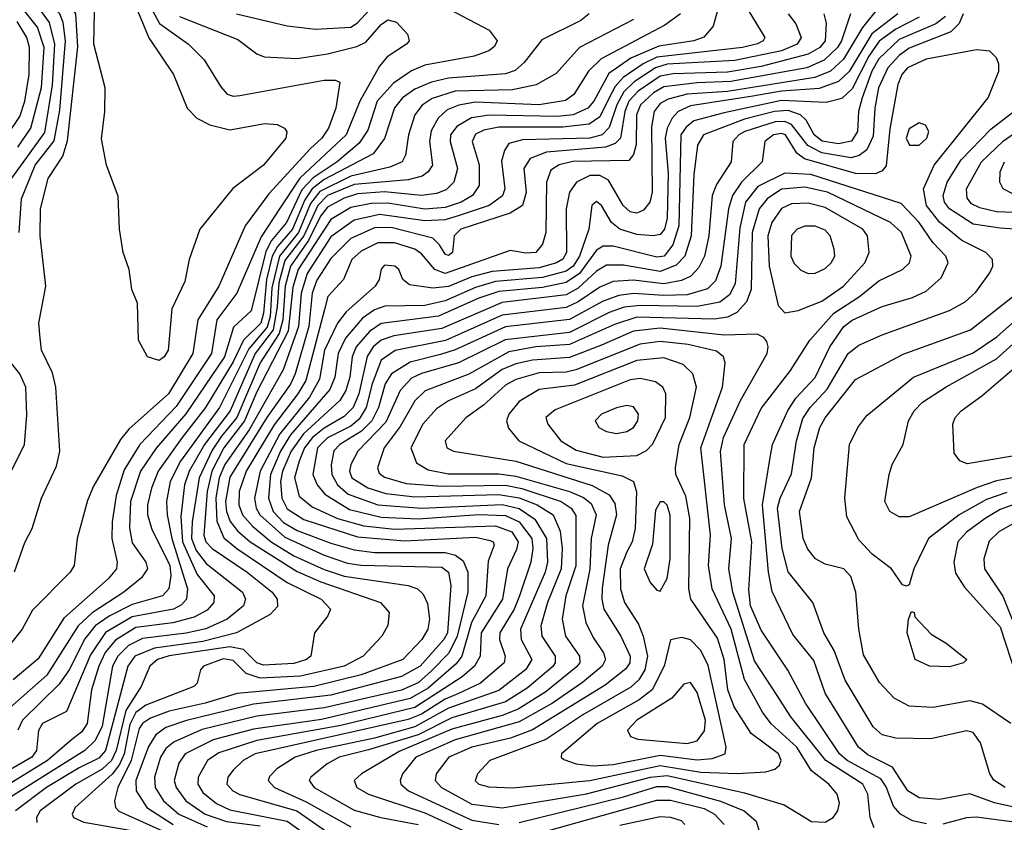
# Model space of a CAD drawing. Extents: x 997026 to 1115308, y 536381 to 619039.
# Tile 116 of 256: x 1019450 to 1022378, y 565201 to 567588. Entities that reach past the tile are written whole.
import ezdxf

# ---------------------------------------------------------------- set-up
doc = ezdxf.new("R2010")
doc.units = 0

msp = doc.modelspace()

# ---------------------------------------------------------------- linework, layer by layer
at = {"layer": '0CON20XD'}
for points in [[(1019434.4, 565945.6), (1019465, 566033.3), (1019486.7, 566075), (1019514.5, 566165), (1019559.5, 566260.5), (1019569.4, 566305), (1019557.6, 566495), (1019547.5, 566537.5), (1019515.4, 566605), (1019511.1, 566641.1), (1019507.1, 566685), (1019527.5, 566795), (1019511.3, 566945), (1019511.9, 567025), (1019534.8, 567115), (1019577.9, 567182.1), (1019592.5, 567227.5), (1019622.8, 567507.2), (1019617.3, 567605), (1019604.3, 567625), (1019571.6, 567651.6), (1019348.6, 567785)], [(1019449, 566955), (1019455.7, 567055), (1019496.2, 567155), (1019552.5, 567227.5), (1019569.1, 567319.1), (1019586.3, 567525), (1019579.8, 567579.8), (1019569.3, 567605), (1019541.7, 567631.7), (1019458.2, 567688.2), (1019325.6, 567765.6)], [(1019824.6, 567655), (1019866.3, 567576.3), (1019951.9, 567515), (1019998.8, 567468.8), (1020047.8, 567387.8), (1020066.8, 567366.7), (1020085, 567360.3), (1020105, 567361.9), (1020355, 567407.9), (1020387.9, 567407.9), (1020401.7, 567401.7), (1020390.5, 567325), (1020368.8, 567265), (1020348.8, 567235), (1020314.4, 567205), (1020190.6, 567069.4), (1020121, 566975), (1020042.4, 566795), (1019979.5, 566695), (1019965.2, 566595), (1019892.1, 566475), (1019775, 566370.2), (1019750.3, 566339.7), (1019669.6, 566200.4), (1019651.9, 566158.1), (1019620.9, 566045), (1019612.5, 565965), (1019600, 565945), (1019487.9, 565832.1), (1019457.7, 565775), (1019394.4, 565695)], [(1019404.4, 567085), (1019525, 567251.9), (1019547.5, 567392.5), (1019554.5, 567514.5), (1019539, 567579), (1019515, 567612.4), (1019445, 567663.4)], [(1019865, 566574.4), (1019830, 566585), (1019803.3, 566635), (1019800, 566745), (1019783.8, 566785), (1019776, 566845), (1019758, 566895), (1019747.1, 566965), (1019743, 567063), (1019708.1, 567155), (1019693, 567233), (1019703.6, 567315), (1019703.8, 567385), (1019670.4, 567515), (1019673.4, 567656.6)], [(1020708.4, 567628.4), (1020846.4, 567556.4), (1020869.6, 567525), (1020862.2, 567507.8), (1020844.8, 567495.2), (1020801.1, 567478.9), (1020655, 567452.5), (1020615, 567435.2), (1020561.5, 567398.5), (1020513.3, 567345), (1020485, 567258.8), (1020459.9, 567220.1), (1020394.1, 567165), (1020322.3, 567117.7), (1020288.7, 567081.3), (1020243.1, 566985), (1020199.1, 566930.9), (1020182, 566898), (1020138.5, 566721.5), (1020086.3, 566673.7), (1020059.4, 566585), (1019944.4, 566415.6), (1019856.2, 566313.8), (1019809.6, 566245), (1019779.8, 566155), (1019776.7, 566076.7), (1019785, 566032.5), (1019824.8, 565975), (1019830.2, 565955), (1019812.4, 565927.6), (1019759.4, 565885), (1019665.6, 565824.4), (1019624.2, 565785.8), (1019531.2, 565638.8), (1019378.1, 565505)], [(1019445, 567208.4), (1019483.4, 567265), (1019515, 567385.6), (1019522.7, 567505), (1019502.8, 567565), (1019463.2, 567615), (1019418.6, 567645)], [(1020094.4, 567605), (1020245, 567569.8), (1020329.9, 567559.9), (1020435, 567565.5), (1020455, 567578.2), (1020515, 567643.5)], [(1021415.3, 567605), (1021368.8, 567571.2), (1021178.9, 567471.1), (1021141.7, 567435), (1021097.7, 567365), (1021072.8, 567347.2), (1020995.1, 567334.9), (1020805, 567342.2), (1020756.2, 567333.8), (1020720.7, 567319.3), (1020694.7, 567295.3), (1020673.1, 567256.9), (1020669.1, 567225), (1020677.8, 567155), (1020664.9, 567135.1), (1020647.2, 567122.8), (1020605, 567111.2), (1020445, 567097.3), (1020365, 567064.5), (1020336.3, 567035), (1020294.8, 566945.2), (1020238.6, 566871.4), (1020221, 566805), (1020215.7, 566734.3), (1020203.8, 566665), (1020149.8, 566595), (1020075.8, 566424.2), (1019999.7, 566325), (1019953.6, 566245), (1019939.9, 566205), (1019929.5, 566110.5), (1019934.2, 566035), (1019978, 565938), (1020028.1, 565875), (1020027.6, 565855), (1020007.9, 565832.1), (1019968.6, 565811.4), (1019905, 565793.8), (1019795, 565780.4), (1019735, 565742.8), (1019704.4, 565705.6), (1019685, 565665.3), (1019664.1, 565595), (1019651.1, 565495), (1019635, 565470.2), (1019603.8, 565446.2), (1019533.1, 565385), (1019379.2, 565290.8)], [(1021524.8, 567615), (1021511.9, 567568.1), (1021484.4, 567535.6), (1021454.4, 567525), (1021350.8, 567509.2), (1021266.8, 567473.2), (1021202.1, 567427.9), (1021157.5, 567345), (1021139.8, 567325), (1021095.4, 567305), (1021049.7, 567299.7), (1020846.4, 567303.6), (1020793.8, 567296.2), (1020750.4, 567269.6), (1020731, 567245), (1020730, 567225), (1020751.9, 567145), (1020740.8, 567105), (1020718.4, 567081.6), (1020689.4, 567070.6), (1020645, 567065.4), (1020535, 567075.7), (1020455, 567069.5), (1020415, 567056.8), (1020365, 567029.8), (1020345, 567003.4), (1020308.5, 566931.5), (1020255.4, 566855), (1020239.5, 566795), (1020233, 566695), (1020221.5, 566655), (1020165, 566567.8), (1020095.8, 566405), (1020050.5, 566349.5), (1020022, 566308), (1019983.7, 566225), (1019963.2, 566095), (1019961.1, 566045), (1019975, 566009.8), (1020005, 565971.1), (1020113, 565885), (1020121.6, 565865), (1020115.7, 565845), (1020066.7, 565805), (1020003.6, 565776.4), (1019945, 565763.2), (1019815, 565748), (1019773.5, 565726.5), (1019741.6, 565695), (1019726.2, 565665), (1019695, 565486.9), (1019675, 565444.4), (1019643.5, 565415), (1019415, 565270.6)], [(1019925, 567596.7), (1020098.3, 567528.3), (1020155, 567486.2), (1020177, 567477), (1020275, 567472.7), (1020365, 567485.8), (1020452.4, 567507.6), (1020479.3, 567520.7), (1020525, 567573.5), (1020545, 567586.8), (1020570.8, 567580.8), (1020603.1, 567545), (1020608.6, 567525), (1020600, 567515), (1020543.1, 567476.9), (1020520.2, 567449.8), (1020461.7, 567345), (1020420.9, 567245), (1020283.3, 567116.7), (1020222.9, 567025), (1020168.2, 566941.8), (1020095.8, 566775), (1020035.9, 566695), (1020020.5, 566595), (1019915, 566437.7), (1019807.3, 566325), (1019760.5, 566249.5), (1019737.1, 566172.9), (1019725.4, 566095), (1019724.5, 566045), (1019740, 565975), (1019738, 565955), (1019713.2, 565925), (1019581.8, 565808.2), (1019505, 565686.8), (1019430.5, 565625)], [(1021616.4, 567616.4), (1021666, 567535), (1021661.1, 567525), (1021644.3, 567515.7), (1021598.9, 567505), (1021345, 567476.7), (1021303.5, 567456.5), (1021244.3, 567415.7), (1021220.8, 567389.2), (1021203, 567355), (1021175, 567298.4), (1021143.3, 567276.7), (1021065, 567268.4), (1020875, 567268), (1020830.4, 567259.6), (1020805, 567247.3), (1020795.6, 567225), (1020816.3, 567156.3), (1020816.3, 567095), (1020796.2, 567065), (1020762.6, 567045), (1020715, 567028.9), (1020655, 567024.7), (1020545, 567041.7), (1020495, 567041.2), (1020435, 567029.2), (1020375, 566993.9), (1020278.5, 566845), (1020262.3, 566792.3), (1020248.2, 566661.8), (1020155, 566480.9), (1020118.2, 566395), (1020057.2, 566315), (1020021.2, 566245), (1020007.5, 566185), (1019997.4, 566055), (1020003.6, 566035), (1020022.3, 566015), (1020126, 565945), (1020200.9, 565885), (1020215.2, 565865), (1020216.8, 565843.2), (1020195, 565819), (1020095.1, 565764.9), (1019995, 565738.9), (1019851.2, 565718.8), (1019792.5, 565695), (1019771.4, 565665), (1019705.3, 565415), (1019685, 565391.7), (1019627, 565363), (1019530, 565305), (1019437.9, 565235)], [(1021143.2, 567605), (1021118.2, 567585), (1021002.2, 567527.8), (1020949.7, 567460.3), (1020923.3, 567436.7), (1020895, 567426.4), (1020725, 567414.2), (1020675, 567401.9), (1020625, 567380.7), (1020588.8, 567355), (1020564.1, 567325.9), (1020535.1, 567234.9), (1020501.2, 567188.8), (1020355, 567112.1), (1020319.7, 567085), (1020297.6, 567052.4), (1020261, 566965), (1020216.5, 566913.5), (1020200.6, 566885), (1020183.8, 566815), (1020174.9, 566715), (1020166.8, 566685), (1020115.4, 566634.6), (1020085, 566570.4), (1020002.3, 566435), (1019933.2, 566345), (1019861.9, 566245), (1019841.9, 566195), (1019830.4, 566145), (1019830.5, 566115), (1019842.7, 566072.7), (1019896.2, 565965), (1019899.1, 565935), (1019893.4, 565895), (1019875, 565874.2), (1019785, 565849), (1019715.7, 565814.3), (1019674.6, 565785), (1019643.7, 565746.3), (1019597.3, 565655), (1019567.6, 565612.4), (1019458.6, 565505), (1019444.1, 565475)], [(1021734.7, 567605), (1021757.5, 567575), (1021773.9, 567535), (1021761.4, 567515), (1021715, 567494.8), (1021576.5, 567466.5), (1021375, 567455.4), (1021340.9, 567445), (1021277.3, 567402.7), (1021246.6, 567373.4), (1021225.5, 567335), (1021203, 567267), (1021182.5, 567245), (1021145, 567235.6), (1020945, 567230.6), (1020905, 567219.1), (1020891.2, 567198.8), (1020883, 567167), (1020892.3, 567085), (1020885.8, 567064.2), (1020846.4, 567035), (1020756.9, 567005), (1020715, 566992.5), (1020655, 566989.6), (1020521.4, 567008.6), (1020445, 566991.4), (1020375, 566941.6), (1020305, 566833), (1020286.7, 566775), (1020279, 566675), (1020233.7, 566546.3), (1020132, 566368.1), (1020059.8, 566265), (1020043.3, 566225), (1020033.4, 566165), (1020036.3, 566096.3), (1020057.3, 566047.3), (1020095.4, 566015.4), (1020245.9, 565914.1), (1020346.9, 565865), (1020373.8, 565835), (1020366.5, 565815), (1020326.5, 565765), (1020315.5, 565695), (1020302.5, 565685), (1020265, 565673.4), (1020175, 565668.3), (1020155, 565675.5), (1020115.3, 565715.3), (1020075, 565722.9), (1019895, 565695.9), (1019860, 565685), (1019836.6, 565665), (1019811.5, 565605), (1019766.1, 565533.9), (1019737.2, 565415), (1019722.8, 565385), (1019695, 565359.4), (1019617.5, 565315), (1019511.3, 565235), (1019500.4, 565215), (1019500.9, 565200.9)], [(1021840.7, 567605), (1021847.8, 567577.8), (1021845.1, 567524.9), (1021829.4, 567505), (1021794.8, 567485), (1021655, 567448.8), (1021555, 567431.7), (1021393.3, 567426.7), (1021355, 567419.6), (1021288.8, 567375), (1021261.6, 567345), (1021249.8, 567315), (1021236.2, 567235), (1021220.6, 567219.4), (1021191.8, 567208.2), (1021016.7, 567193.3), (1020968.1, 567175), (1020949.3, 567145), (1020955.7, 567074.3), (1020944.8, 567035), (1020908, 567012), (1020761.6, 566965), (1020741.9, 566945), (1020736.6, 566895), (1020725, 566886.2), (1020715, 566890), (1020698.6, 566918.6), (1020678.3, 566938.3), (1020555, 566970.2), (1020505, 566969), (1020435, 566936.9), (1020375, 566877.3), (1020333.3, 566813.3), (1020319.9, 566775), (1020309.9, 566675), (1020269.5, 566535), (1020255, 566504.2), (1020184.9, 566405.1), (1020075, 566227.1), (1020062.2, 566155), (1020064.9, 566124.9), (1020075.9, 566095.9), (1020097.7, 566067.7), (1020135, 566035.4), (1020275, 565946.5), (1020345.9, 565915.9), (1020522.7, 565855), (1020548.5, 565825), (1020545, 565786.7), (1020527.1, 565755), (1020471.6, 565695), (1020414.6, 565665), (1020285, 565636), (1020165, 565630), (1020123.8, 565643.8), (1020085, 565682.5), (1020055, 565687.1), (1019996.4, 565665), (1019988.2, 565655), (1019977.5, 565615), (1019967.8, 565605), (1019825, 565549.2), (1019795, 565527.4), (1019777.8, 565492.2), (1019760.5, 565405), (1019746.9, 565373.1), (1019725, 565344.4), (1019614.7, 565245), (1019606, 565225), (1019610, 565215), (1019641.3, 565201.3), (1019794.8, 565174.8)], [(1021920, 567605), (1021894, 567525), (1021882.1, 567505), (1021842.5, 567467.5), (1021791.1, 567445), (1021565, 567403.4), (1021465, 567399.8), (1021365, 567388.2), (1021335, 567370.3), (1021295.9, 567335), (1021284.5, 567305), (1021283.6, 567216.4), (1021275, 567186.4), (1021261.2, 567168.8), (1021095, 567166.5), (1021053.9, 567156.1), (1021029.4, 567140.6), (1021016.5, 567105), (1021014.8, 566955), (1021005, 566920.6), (1020985, 566895.5), (1020955, 566893.7), (1020908.3, 566901.7), (1020715, 566833), (1020684.5, 566844.6), (1020645, 566891.5), (1020625, 566905.4), (1020565, 566924.4), (1020515, 566924.1), (1020465, 566899.5), (1020437.9, 566875), (1020412.7, 566815), (1020366.7, 566765), (1020356.2, 566726.2), (1020300.9, 566515), (1020277.6, 566475), (1020207.1, 566382.9), (1020123.4, 566245), (1020103.1, 566185), (1020101.3, 566145), (1020113, 566115), (1020142.1, 566082.1), (1020198.1, 566035), (1020265, 565993.5), (1020355, 565953), (1020415, 565933.5), (1020605.1, 565905.1), (1020632.9, 565895), (1020649.9, 565879.9), (1020662.2, 565852.2), (1020668.4, 565805), (1020663.5, 565775), (1020645.6, 565745), (1020589.7, 565685), (1020465, 565640), (1020324.8, 565605.2), (1020096.3, 565583.7), (1020001.5, 565555), (1019895, 565531.6), (1019839.5, 565510.5), (1019815.2, 565495), (1019805, 565480.4), (1019781.9, 565385), (1019742.1, 565305), (1019732.2, 565265), (1019734.7, 565245), (1019744.6, 565234.6), (1019875, 565176)], [(1021997, 567615), (1021956, 567564), (1021899.9, 567470.1), (1021861.4, 567435), (1021814.5, 567415.5), (1021555, 567373.8), (1021435, 567366.1), (1021378.2, 567351.8), (1021355, 567338), (1021336.8, 567315), (1021329.1, 567269.1), (1021330.8, 567075), (1021323.7, 567045), (1021305, 567020.9), (1021285, 567012.2), (1021265, 567016.6), (1021244.5, 567035), (1021200.9, 567110.9), (1021175, 567124.3), (1021145, 567124.2), (1021105.4, 567104.6), (1021084.9, 567075.1), (1021075.2, 567025), (1021076.4, 566895), (1021065, 566875.6), (1021046.7, 566865), (1020995, 566849.4), (1020855, 566839), (1020795, 566822.8), (1020725, 566794.3), (1020678.9, 566788.9), (1020609.4, 566799.4), (1020589.4, 566815), (1020577.1, 566845), (1020566, 566855), (1020535, 566858.1), (1020525, 566846.2), (1020518.8, 566815), (1020507.2, 566795), (1020420.9, 566719.1), (1020395.1, 566684.9), (1020356.9, 566605), (1020341.5, 566518.5), (1020311.6, 566465), (1020223.5, 566356.5), (1020164.7, 566245), (1020147.8, 566165), (1020153.2, 566135), (1020164.1, 566115), (1020238.6, 566048.6), (1020355, 565995.5), (1020425, 565972.1), (1020465, 565965.3), (1020705, 565959.4), (1020724.8, 565944.8), (1020731.6, 565905), (1020721.8, 565765), (1020711.3, 565745), (1020641.2, 565665), (1020585, 565634.3), (1020375, 565579.6), (1020145, 565552.4), (1019945.9, 565504.1), (1019885, 565482.8), (1019855, 565461), (1019833.1, 565426.9), (1019795.9, 565325), (1019796.4, 565295), (1019828.6, 565245), (1019906.3, 565195)], [(1019800.8, 567615), (1019833.7, 567533.7), (1019907.3, 567425), (1019948.4, 567325), (1019976.4, 567295), (1020015, 567275.2), (1020075, 567260), (1020179.2, 567279.2), (1020216.1, 567276.1), (1020237.1, 567265), (1020244.5, 567254.5), (1020241.2, 567235), (1020175.3, 567155), (1020084.3, 567085.7), (1019985.3, 566964.7), (1019954.3, 566875), (1019940.9, 566809.1), (1019902.2, 566727.8), (1019891.1, 566605), (1019879.5, 566585), (1019865, 566574.4)], [(1022061, 567605), (1021984.3, 567545.7), (1021916.5, 567433.5), (1021885, 567403.6), (1021827.1, 567382.9), (1021715.1, 567375.1), (1021630.3, 567360.3), (1021445, 567331.2), (1021408.4, 567315), (1021389.7, 567295), (1021375.1, 567264.9), (1021369.4, 567235), (1021378.4, 567131.6), (1021375, 566998), (1021367, 566965), (1021355, 566949.4), (1021335, 566944.5), (1021285, 566948.5), (1021234.9, 566964.9), (1021210, 566985), (1021180.4, 567035), (1021165, 567046.9), (1021151.2, 567035), (1021142.3, 566965), (1021115.1, 566885), (1021095.5, 566855), (1021075, 566839.7), (1021005, 566820.9), (1020865, 566809.3), (1020805, 566791.8), (1020715, 566751.7), (1020655, 566738.2), (1020536, 566736), (1020505, 566725.1), (1020469.9, 566700.1), (1020419.3, 566640.7), (1020396.7, 566595), (1020387.4, 566525), (1020371.8, 566488.2), (1020255, 566353.6), (1020225.1, 566305), (1020195.6, 566235), (1020189.5, 566165), (1020203.8, 566125), (1020235, 566092.8), (1020275, 566069.3), (1020375, 566031.1), (1020445, 566011.2), (1020505, 566003.7), (1020715, 566003.4), (1020745.5, 565995.5), (1020768.9, 565978.9), (1020783.1, 565945), (1020783.1, 565885), (1020751, 565755), (1020725.8, 565704.2), (1020675, 565651.6), (1020634.5, 565615.4), (1020585, 565594.4), (1020355, 565541.1), (1020155, 565516.8), (1019992.9, 565477.1), (1019909.2, 565440.8), (1019885, 565421.1), (1019868.8, 565395), (1019851.2, 565335), (1019853.4, 565305), (1019877.5, 565265), (1019923.1, 565225), (1020008, 565188)], [(1022124.4, 567595), (1022055, 567559.6), (1022005.7, 567524.3), (1021975, 567479), (1021925, 567382), (1021895, 567353), (1021848.2, 567341.8), (1021715, 567347.2), (1021545, 567310.5), (1021455, 567286.5), (1021431.5, 567268.5), (1021416.3, 567245), (1021410.4, 566975), (1021392, 566918), (1021366.1, 566885), (1021345, 566881.2), (1021215, 566914.3), (1021185, 566914.5), (1021165, 566901.9), (1021115, 566833.4), (1021075, 566806.1), (1021005, 566791.3), (1020875, 566779.4), (1020815, 566759.2), (1020695, 566705.7), (1020525, 566684.1), (1020489.8, 566660.2), (1020450.8, 566615), (1020438.9, 566585), (1020432, 566525), (1020420.2, 566485), (1020401.9, 566455), (1020293.6, 566356.4), (1020257.1, 566305), (1020231.4, 566245), (1020226, 566215), (1020229.4, 566165), (1020245, 566133.6), (1020295, 566101.1), (1020455, 566050.4), (1020595, 566038.2), (1020805, 566049), (1020849.4, 566039.4), (1020857.9, 566035), (1020860.7, 566025), (1020842.8, 565977.2), (1020835.7, 565875), (1020793.3, 565795), (1020764.9, 565695), (1020747.9, 565672.1), (1020665, 565600), (1020611.2, 565568.8), (1020347.1, 565507.1), (1020145, 565478.4), (1020025, 565446.6), (1019941.7, 565405), (1019923.1, 565376.9), (1019909.4, 565325), (1019914.9, 565304.9), (1019944.1, 565265), (1020001.9, 565225), (1020065, 565203.2), (1020165, 565190.2)], [(1022202.5, 567597.5), (1022173.9, 567575), (1022065, 567529.1), (1022005, 567471.7), (1021984, 567435), (1021954.9, 567355), (1021944.6, 567315), (1021941.3, 567255), (1021923.4, 567226.6), (1021885, 567219), (1021836.4, 567226.4), (1021812.1, 567245), (1021788.9, 567288.9), (1021772.2, 567305), (1021735, 567317.5), (1021694.9, 567315.1), (1021605, 567292.2), (1021483.7, 567245), (1021465.7, 567215), (1021455, 567126.7), (1021447.1, 566945), (1021428.1, 566885), (1021402.5, 566857.5), (1021355, 566839.1), (1021245, 566857.8), (1021195, 566857.7), (1021165, 566839.9), (1021110.7, 566789.3), (1021075, 566770), (1020885, 566746.7), (1020705, 566669), (1020562.6, 566647.4), (1020525, 566635.1), (1020500.7, 566615), (1020483.4, 566586.6), (1020458.1, 566475), (1020441.6, 566435), (1020415, 566407.6), (1020355, 566373.2), (1020320.4, 566345), (1020296.7, 566315), (1020281.2, 566275), (1020267, 566225), (1020281.3, 566171.3), (1020319.3, 566139.3), (1020395.2, 566104.8), (1020473, 566083), (1020565, 566072.9), (1020865, 566083.1), (1020913.5, 566065), (1020932.3, 566035), (1020927.8, 566012.2), (1020900.6, 565955), (1020885.4, 565865), (1020822.5, 565765), (1020819, 565695), (1020802.4, 565665), (1020766, 565634), (1020625, 565542.8), (1020405, 565489), (1020155, 565444.4), (1020041.9, 565408.1), (1020008.2, 565385), (1019980.6, 565335), (1019980.2, 565315), (1019995, 565290), (1020035, 565256.7), (1020075, 565238.4), (1020245.2, 565205), (1020342.2, 565135)], [(1022255.1, 567604.9), (1022243.5, 567576.5), (1022218.7, 567551.3), (1022095, 567503.3), (1022065, 567481.6), (1022031, 567445), (1022004, 567385), (1021992.5, 567325), (1021988.2, 567241.8), (1021968.9, 567201.1), (1021945.9, 567184.1), (1021922.6, 567177.4), (1021835, 567191.4), (1021793.6, 567213.6), (1021745, 567276.4), (1021725, 567284.9), (1021696.5, 567283.5), (1021606.7, 567255), (1021588, 567245), (1021570.7, 567225), (1021565.7, 567165), (1021522.4, 567097.6), (1021509.5, 567065), (1021498.9, 566945), (1021486.6, 566885), (1021469.5, 566850.5), (1021445.3, 566824.7), (1021418, 566812), (1021365, 566802.2), (1021275, 566813.1), (1021215, 566809.1), (1021175, 566792.6), (1021111.1, 566748.9), (1021075, 566731.8), (1020885, 566708.9), (1020715.9, 566634.1), (1020566.2, 566603.8), (1020524.9, 566575.1), (1020498.5, 566505), (1020480.3, 566435), (1020459.7, 566400.3), (1020435, 566379.5), (1020365, 566344.5), (1020335.8, 566315), (1020321.6, 566235), (1020334.5, 566205), (1020357.1, 566177.1), (1020430.8, 566130.8), (1020525, 566108.6), (1020635, 566103.2), (1020815, 566116), (1020895, 566113.3), (1020935, 566094.4), (1020972.8, 566045), (1020975.8, 566015), (1020969.6, 565975), (1020936.6, 565875), (1020920, 565835), (1020878.1, 565765), (1020876.7, 565745), (1020893.2, 565695), (1020890.6, 565675), (1020820.2, 565615), (1020753.2, 565583.2), (1020715, 565567.3), (1020645, 565522.6), (1020605, 565506.5), (1020150.7, 565405), (1020114.7, 565385), (1020085, 565356.5), (1020069.3, 565335), (1020066.3, 565315), (1020083.4, 565295), (1020104.2, 565284.2), (1020273.9, 565235), (1020365, 565172)], [(1021275, 567588.1), (1021115, 567505.2), (1021045, 567427.2), (1020985.9, 567394.1), (1020915, 567379.1), (1020744.9, 567375.1), (1020676.6, 567353.4), (1020646.5, 567333.5), (1020624.8, 567305), (1020605.9, 567245), (1020597.6, 567185), (1020587.1, 567165), (1020551.1, 567148.9), (1020435, 567122.9), (1020342.9, 567077.1), (1020315, 567041.2), (1020278.9, 566955), (1020222.6, 566885), (1020199.8, 566790.2), (1020194.6, 566705), (1020186.1, 566673.9), (1020131, 566609), (1020044.1, 566435), (1019928.4, 566275), (1019897.9, 566215), (1019887.1, 566155), (1019888.3, 566115), (1019902.2, 566045), (1019948.6, 565895), (1019946.2, 565865), (1019931.7, 565848.3), (1019907.6, 565835), (1019785, 565811.8), (1019705, 565765.1), (1019660.4, 565699.6), (1019589.7, 565530.3), (1019517.9, 565495), (1019505.7, 565474.3), (1019499.9, 565415), (1019486.6, 565395), (1019339.8, 565310.2)], [(1019413.7, 567245), (1019450.1, 567299.9), (1019465, 567345.5), (1019478.1, 567425), (1019479.5, 567505), (1019471.2, 567535), (1019442.5, 567582.5)], [(1022380, 565305), (1022346.5, 565326.5), (1022334.4, 565345), (1022307.4, 565437.4), (1022285, 565468.3), (1022265, 565472.7), (1022159.4, 565449.4), (1022055, 565451.6), (1022015, 565460.8), (1021988, 565485), (1021905, 565623.8), (1021871.7, 565711.7), (1021841.1, 565765), (1021808.8, 565855), (1021735, 565946.2), (1021717, 566015), (1021703.7, 566135), (1021711.2, 566165), (1021745, 566237.8), (1021759.7, 566335), (1021778.5, 566401.5), (1021800.5, 566435), (1021850.7, 566489.3), (1021914, 566595), (1021945, 566619.5), (1022015, 566650.9), (1022215, 566722.5), (1022261.4, 566748.6), (1022292.7, 566777.3), (1022334.6, 566835), (1022343.2, 566855), (1022343.1, 566875), (1022322.7, 566895), (1022251.6, 566931.6), (1022185, 566985.9), (1022146.8, 567035), (1022137.3, 567085), (1022169.4, 567155), (1022330, 567355), (1022361.1, 567435), (1022361.9, 567455), (1022354.4, 567474.4), (1022335, 567493.8), (1022295, 567498.1), (1022145, 567470.1), (1022090.2, 567445), (1022073.3, 567425), (1022061.2, 567395), (1022037.1, 567262.9), (1022026.7, 567153.3), (1022015, 567138.6), (1021995, 567129.5), (1021935, 567130.2), (1021783.9, 567173.9), (1021761.1, 567191.1), (1021727.6, 567245), (1021715, 567249.7), (1021691.2, 567245), (1021665.8, 567225), (1021657.5, 567165), (1021595.9, 567104.1), (1021569.2, 567065), (1021557.3, 567025), (1021535.3, 566854.7), (1021519.1, 566810.9), (1021495, 566787.2), (1021435, 566769.7), (1021365, 566767.4), (1021275, 566774), (1021232.1, 566767.9), (1021185, 566751), (1021085, 566696.1), (1020895, 566674), (1020745, 566605.7), (1020701.7, 566591.7), (1020610.8, 566569.2), (1020555.3, 566534.7), (1020537.1, 566505), (1020516.9, 566435), (1020496.8, 566395), (1020466.3, 566363.7), (1020402.5, 566325), (1020384.5, 566305.5), (1020375.9, 566264.1), (1020377.8, 566235), (1020394.9, 566205), (1020426.4, 566176.4), (1020515, 566145.5), (1020645.1, 566134.9), (1020885, 566146.5), (1020935, 566133.8), (1020982.2, 566102.2), (1021016.5, 566045), (1021019.6, 565975), (1021012.7, 565945), (1020939.7, 565775), (1020941.5, 565745), (1020972.6, 565685), (1020955, 565655.6), (1020875, 565593.2), (1020725, 565540.1), (1020624.9, 565484.9), (1020505, 565451.6), (1020331.3, 565415), (1020269.3, 565395), (1020215, 565360.6), (1020192.6, 565337.4), (1020189.1, 565325), (1020207.8, 565305), (1020302.3, 565262.3), (1020435, 565187.6)], [(1022507.4, 566957.4), (1022365, 566967.4), (1022285, 566979.3), (1022214.8, 567025), (1022200.3, 567045), (1022196.1, 567065), (1022207.4, 567105), (1022249.5, 567170.5), (1022338, 567262), (1022445.7, 567345)], [(1022535, 567009.1), (1022355, 567016.8), (1022305, 567028), (1022280.5, 567040.5), (1022267.3, 567057.3), (1022265.2, 567085), (1022309.8, 567165), (1022375, 567227), (1022514, 567325)], [(1022125, 567214.7), (1022147.2, 567235), (1022152.9, 567255), (1022143.9, 567273.9), (1022125, 567280.9), (1022095, 567262.7), (1022085.8, 567235), (1022095.8, 567215), (1022125, 567214.7)], [(1022401.2, 567071.2), (1022374.4, 567084.4), (1022364.3, 567104.3), (1022365.3, 567135.3), (1022378.8, 567165)], [(1021680.4, 566280.4), (1021688.8, 566325), (1021733.9, 566426.1), (1021758, 566462), (1021815, 566523.8), (1021859.2, 566615), (1021900.2, 566675), (1021925, 566693.8), (1022015.1, 566734.9), (1022105, 566761.5), (1022145, 566780.8), (1022189.8, 566820.2), (1022211.2, 566865), (1022204.2, 566885), (1022165.3, 566925.3), (1022124.7, 566984.7), (1022070.9, 567040.9), (1021803, 567127), (1021725, 567131.7), (1021645, 567091.4), (1021608.1, 567045), (1021591.7, 566968.3), (1021577.4, 566802.6), (1021560.8, 566769.2), (1021532.1, 566747.9), (1021465, 566734.4), (1021295, 566738.3), (1021247.5, 566732.5), (1021203.2, 566716.8), (1021085, 566657.9), (1020894.1, 566635.9), (1020755, 566567.1), (1020645, 566535.8), (1020615, 566521.3), (1020581, 566485), (1020538.8, 566391.2), (1020455.2, 566305), (1020434.5, 566265), (1020430.3, 566245), (1020438, 566225), (1020484.8, 566195.2), (1020539.1, 566179.1), (1020625, 566168.5), (1020875, 566175.9), (1020935, 566166.1), (1020988.8, 566145), (1021035.9, 566115), (1021057.2, 566067.2), (1021063.2, 566015), (1021059.9, 565955), (1021019.6, 565855), (1021000, 565785), (1021003.1, 565755), (1021042, 565695), (1021042.6, 565675), (1021035.4, 565664.6), (1020959.5, 565600.5), (1020895, 565559.7), (1020735, 565512.1), (1020635, 565460.8), (1020487.1, 565417.1), (1020399.6, 565395), (1020364, 565375), (1020316, 565335), (1020311.3, 565325), (1020325.9, 565305), (1020445, 565237.2), (1020524.4, 565215), (1020635, 565194.9)], [(1021800, 566635), (1021871.2, 566715), (1021947.5, 566765), (1022005, 566811.6), (1022075, 566845.3), (1022095.9, 566865), (1022100.8, 566885), (1022072.3, 566955), (1022039.7, 566985), (1021851.6, 567075), (1021785, 567089.8), (1021715, 567083.4), (1021672.2, 567055), (1021648.9, 567025), (1021628.4, 566955), (1021624.6, 566785), (1021611.2, 566748.8), (1021582.8, 566717.2), (1021555, 566702.9), (1021515, 566696.9), (1021285, 566702.7), (1021218.3, 566681.7), (1021085, 566621.6), (1020985, 566614.7), (1020905, 566600), (1020785.9, 566534.1), (1020655.8, 566484.2), (1020625, 566454.3), (1020581.8, 566378.3), (1020533.7, 566315), (1020513.8, 566255), (1020519.4, 566239.4), (1020535, 566227.8), (1020598.8, 566208.8), (1020705, 566200.2), (1020895, 566203.2), (1020943.5, 566193.5), (1021060.5, 566155), (1021090, 566135), (1021103.6, 566113.6), (1021104.1, 565964.1), (1021073.7, 565875), (1021063, 565805), (1021073, 565755), (1021114.8, 565695), (1021115.2, 565675), (1021105, 565662), (1021015, 565589.4), (1020932.2, 565537.8), (1020885, 565518.5), (1020735, 565478.6), (1020578.1, 565411.9), (1020466.4, 565345), (1020444.6, 565325), (1020452.9, 565305), (1020487.3, 565285), (1020655, 565229.4), (1020805, 565160.1)], [(1021725, 566716.5), (1021765, 566723.1), (1021835, 566750.8), (1021900, 566795), (1021963.5, 566865), (1021975.7, 566895), (1021971.1, 566945), (1021956.9, 566965), (1021845, 567028.8), (1021795, 567042.4), (1021745, 567040), (1021715, 567025.9), (1021686.8, 566985), (1021675.1, 566945), (1021678.3, 566855), (1021705, 566737.5), (1021725, 566716.5)], [(1021795, 566833.4), (1021815, 566834.1), (1021845, 566847.8), (1021863.3, 566865), (1021873.4, 566885), (1021872.2, 566905), (1021860, 566945), (1021845, 566961.4), (1021815, 566973.4), (1021785, 566973.7), (1021762.2, 566965), (1021745, 566945.8), (1021742.8, 566885), (1021753.1, 566863.1), (1021773.1, 566843.1), (1021795, 566833.4)], [(1022396.7, 565495), (1022312.9, 565552.9), (1022275, 565562.4), (1022165, 565543), (1022095, 565546.5), (1022050.7, 565570.7), (1022006.9, 565616.9), (1021959.3, 565699.3), (1021944.8, 565775), (1021936.2, 565885), (1021921.8, 565931.8), (1021900.8, 565955), (1021845, 565968.4), (1021816.4, 565985), (1021793.3, 566013.3), (1021780.2, 566045), (1021768.9, 566125), (1021804.5, 566225), (1021812.2, 566315), (1021828.9, 566375), (1021845, 566404.1), (1021935, 566517.9), (1022076.9, 566593.1), (1022277.5, 566665), (1022472, 566818)], [(1022385, 566182), (1022325, 566161.1), (1022243.3, 566115), (1022151.9, 566045), (1022108.9, 565955), (1022095, 565907.5), (1022087, 565903), (1022075, 565907.5), (1022041.9, 565955), (1021985, 565998.2), (1021945, 566041.1), (1021909.3, 566109.3), (1021903.8, 566165), (1021917.3, 566325), (1021941.8, 566375), (1021969.1, 566410.9), (1022108.2, 566525), (1022285, 566596.7), (1022355.2, 566645), (1022450.6, 566729.4)], [(1021990.6, 565185), (1021979, 565215), (1021971.6, 565285), (1021957, 565315), (1021847.3, 565385), (1021743, 565515), (1021702, 565578), (1021635, 565680.9), (1021570.2, 565885), (1021558.9, 565955), (1021566.7, 566045), (1021545.7, 566145), (1021534, 566304), (1021543, 566345), (1021593.8, 566455), (1021672.9, 566595), (1021676.1, 566615), (1021671.2, 566631.2), (1021662.6, 566642.6), (1021642.5, 566652.5), (1021545, 566649.4), (1021355, 566670.2), (1021275, 566661.4), (1021180.5, 566619.5)], [(1022475, 566239.5), (1022355, 566216.3), (1022297, 566197), (1022095, 566109.4), (1022065, 566109.2), (1022037.1, 566125), (1022022.7, 566155), (1022035.2, 566235), (1022044.8, 566265.2), (1022077.1, 566325), (1022092.8, 566395), (1022110, 566425), (1022135, 566450), (1022205, 566496.5), (1022355, 566578.9), (1022465, 566678.2)], [(1021845, 565201.8), (1021868.9, 565215), (1021882.9, 565235), (1021887.6, 565257.6), (1021880.8, 565285), (1021856, 565315), (1021804.7, 565354.7), (1021760.4, 565425), (1021685, 565493.9), (1021658.9, 565528.9), (1021605.5, 565625.5), (1021565.3, 565775), (1021509.2, 565895), (1021498.4, 565965), (1021504.2, 566055), (1021475.4, 566315), (1021540.2, 566495), (1021547.4, 566567.4), (1021543.3, 566585), (1021521.8, 566601.8), (1021438, 566622), (1021355, 566630.5), (1021295, 566623.2), (1021103.6, 566546.4), (1021075, 566540.1), (1020995, 566537.8), (1020925, 566518.3), (1020895, 566500.8), (1020828.8, 566441.2), (1020776.5, 566403.5), (1020715.4, 566335), (1020720.4, 566315), (1020740, 566305), (1020925, 566275.1), (1021152.5, 566202.5), (1021202.7, 566175), (1021219.3, 566149.3), (1021224.3, 566115), (1021199.4, 566025), (1021182.4, 565897.6), (1021180.6, 565865), (1021187.2, 565835), (1021237.2, 565755), (1021265.5, 565695), (1021264.5, 565675), (1021252.7, 565657.3), (1021190.8, 565609.2), (1020975, 565476), (1020909, 565451), (1020795, 565424.5), (1020725.8, 565395), (1020688.8, 565345), (1020685.3, 565325), (1020704.2, 565305), (1020795, 565255.1), (1020885, 565243.8), (1021135.8, 565285.8), (1021325.5, 565335.5), (1021375, 565340.2), (1021605, 565288.7), (1021723.3, 565253.3), (1021804, 565204), (1021845, 565201.8)], [(1022146.4, 565196.4), (1022105, 565205.9), (1022069.2, 565225), (1022048.7, 565248.7), (1022026.3, 565306.3), (1022010.2, 565330.2), (1021910.9, 565385), (1021887.3, 565405), (1021787, 565555), (1021734, 565654), (1021655, 565772), (1021623.5, 565845), (1021617.7, 565892.3), (1021627, 566035), (1021603.7, 566163.7), (1021604.4, 566325), (1021655, 566431.8), (1021741.9, 566545), (1021800, 566635)], [(1021180.5, 566619.5), (1021085, 566583.4), (1020975, 566575.5), (1020925, 566564.5), (1020885, 566547.4), (1020805, 566490.4), (1020725, 566454.8), (1020689.5, 566430.5), (1020649, 566385), (1020613.1, 566315), (1020629.8, 566269.8), (1020665, 566248.8), (1020725, 566237.6), (1020875, 566236.9), (1020925, 566230.2), (1021084.7, 566184.7), (1021126.5, 566166.5), (1021149.5, 566149.5), (1021164.5, 566115), (1021149.3, 566045), (1021145.8, 565954.2), (1021124, 565845), (1021133.3, 565795), (1021155, 565750.9), (1021186, 565705), (1021192.1, 565685), (1021181.9, 565665), (1021123.2, 565616.8), (1021034.1, 565555), (1020935, 565499.7), (1020745, 565446), (1020628, 565395), (1020588, 565345), (1020581, 565325), (1020583.8, 565315), (1020606.5, 565295), (1020795, 565207.2), (1020875, 565194.4)], [(1019421.5, 566238.5), (1019463.9, 566325), (1019471.5, 566411.5), (1019468, 566495), (1019451, 566535), (1019401.7, 566595)], [(1020915, 565304.1), (1021145, 565325.3), (1021355, 565369.9), (1021475, 565350.1), (1021583.4, 565346.6), (1021669, 565351), (1021695, 565358.8), (1021709.1, 565370.9), (1021714.7, 565385), (1021706.3, 565405), (1021625, 565465.2), (1021574.7, 565544.7), (1021555.7, 565595), (1021544.9, 565685), (1021525, 565748.2), (1021445.6, 565865), (1021439.8, 565895), (1021442.4, 566105), (1021431.1, 566171.1), (1021401.2, 566235), (1021399.8, 566255), (1021410.7, 566325), (1021442.8, 566405), (1021462.7, 566495), (1021452.1, 566535), (1021422.5, 566562.5), (1021365, 566582.1), (1021285, 566574.4), (1021099.5, 566500.5), (1020995, 566487.6), (1020935, 566452.7), (1020904.2, 566415), (1020897.6, 566395), (1020903.5, 566373.5), (1020934.6, 566335), (1021075, 566268.5), (1021241.5, 566231.5), (1021274.8, 566214.8), (1021283.9, 566183.9), (1021280.6, 566075), (1021271.2, 566035), (1021255, 566005.3), (1021235.4, 565955), (1021236.4, 565895), (1021248.9, 565855), (1021290.1, 565790.1), (1021304.3, 565755), (1021317, 565695), (1021309.1, 565655), (1021290.8, 565625), (1021267.4, 565602.6), (1021125, 565521.2), (1021015, 565447.6), (1020848.5, 565385), (1020811.1, 565345), (1020804.3, 565324.3), (1020815, 565314.7), (1020845, 565306.8), (1020915, 565304.1)], [(1022455, 566298.7), (1022267.3, 566267.3), (1022245.5, 566275.5), (1022229.1, 566299.1), (1022224.6, 566385), (1022232.1, 566405), (1022249.2, 566425), (1022311, 566469), (1022407.7, 566552.3)], [(1021185, 566286.7), (1021285, 566291.5), (1021313.6, 566306.4), (1021333, 566327), (1021370, 566405), (1021371.4, 566475), (1021362.7, 566495), (1021340.7, 566510.7), (1021295, 566521), (1021265, 566517.1), (1021041.9, 566428.1), (1021014.6, 566405), (1021020.4, 566385), (1021059.4, 566335), (1021105, 566307.2), (1021185, 566286.7)], [(1021225, 566357.5), (1021255, 566362.8), (1021275, 566375.4), (1021287.9, 566395), (1021289.7, 566415), (1021275, 566436.8), (1021255, 566440.3), (1021225, 566433.2), (1021180, 566415), (1021160.9, 566395), (1021171.9, 566375), (1021195, 566363.1), (1021225, 566357.5)], [(1022765, 565196.7), (1022581, 565229), (1022405.9, 565245.9), (1022348.6, 565258.6), (1022275, 565285.6), (1022185, 565268.7), (1022125, 565274.4), (1022091.4, 565295), (1022044.9, 565364.9), (1021971.7, 565401.7), (1021944.3, 565425), (1021845.2, 565585), (1021811.8, 565681.9), (1021749.1, 565759.1), (1021687.2, 565887.2), (1021676.7, 565945), (1021659.2, 566145), (1021680.4, 566280.4)], [(1021355, 565888.9), (1021375, 565925.7), (1021383.8, 565985), (1021384.5, 566114.5), (1021375, 566143.8), (1021365, 566154), (1021355, 566154), (1021340.5, 566129.5), (1021332.1, 566027.9), (1021307.3, 565955), (1021325, 565914.4), (1021345, 565891.1), (1021355, 565888.9)], [(1022411.9, 566148.1), (1022365, 566131.2), (1022321.1, 566105), (1022265, 566063.7), (1022239.4, 566035), (1022227.3, 565975), (1022232.3, 565942.3), (1022259.9, 565899.9), (1022365, 565782.4), (1022413.8, 565633.8)], [(1022416.8, 566096.8), (1022361.1, 566065), (1022332.5, 566037.5), (1022316.6, 565985), (1022318.4, 565955), (1022373.8, 565873.8), (1022428.2, 565738.2)], [(1022215, 565663.8), (1022155, 565665.6), (1022112.5, 565685), (1022088.8, 565765), (1022092.5, 565805), (1022101.7, 565828.3), (1022110, 565825), (1022111.7, 565811.7), (1022160.5, 565760.5), (1022205, 565734), (1022266.2, 565685), (1022256.7, 565675), (1022215, 565663.8)], [(1021155, 565368.9), (1021215, 565373.4), (1021355, 565400.8), (1021465, 565386.7), (1021508.9, 565391.1), (1021547.3, 565405), (1021550.9, 565425), (1021497, 565667), (1021475, 565711.8), (1021445, 565744.1), (1021418.9, 565751.1), (1021385, 565743.8), (1021366, 565665), (1021331.2, 565595), (1021292.3, 565565), (1021167.5, 565495), (1021061.3, 565405), (1021060, 565395), (1021067.7, 565387.7), (1021104.3, 565375), (1021155, 565368.9)], [(1021435, 565435.4), (1021465, 565443.7), (1021486.7, 565473.3), (1021489.1, 565505), (1021465, 565586.9), (1021445, 565616.7), (1021425, 565611.6), (1021389.6, 565570.4), (1021284.7, 565505), (1021257.7, 565475), (1021265.9, 565455.9), (1021288.4, 565448.4), (1021435, 565435.4)], [(1020935, 565200.4), (1021245, 565277.3), (1021345, 565307.6), (1021375, 565307.7), (1021534.2, 565264.2), (1021604.1, 565235), (1021639.7, 565205), (1021649.3, 565175)], [(1020945.6, 565155), (1021345, 565266.8), (1021385, 565267.3), (1021485, 565242.1), (1021515.7, 565225), (1021544.7, 565195)], [(1021235, 565192.4), (1021355, 565218.3), (1021385, 565216.9), (1021416.7, 565206.7), (1021427.9, 565195)], [(1022545, 565183.3), (1022293.8, 565216.2), (1022265, 565214.5), (1022195, 565195.8)]]:
    msp.add_lwpolyline(points, dxfattribs=at)

doc.saveas('drawing.dxf')
